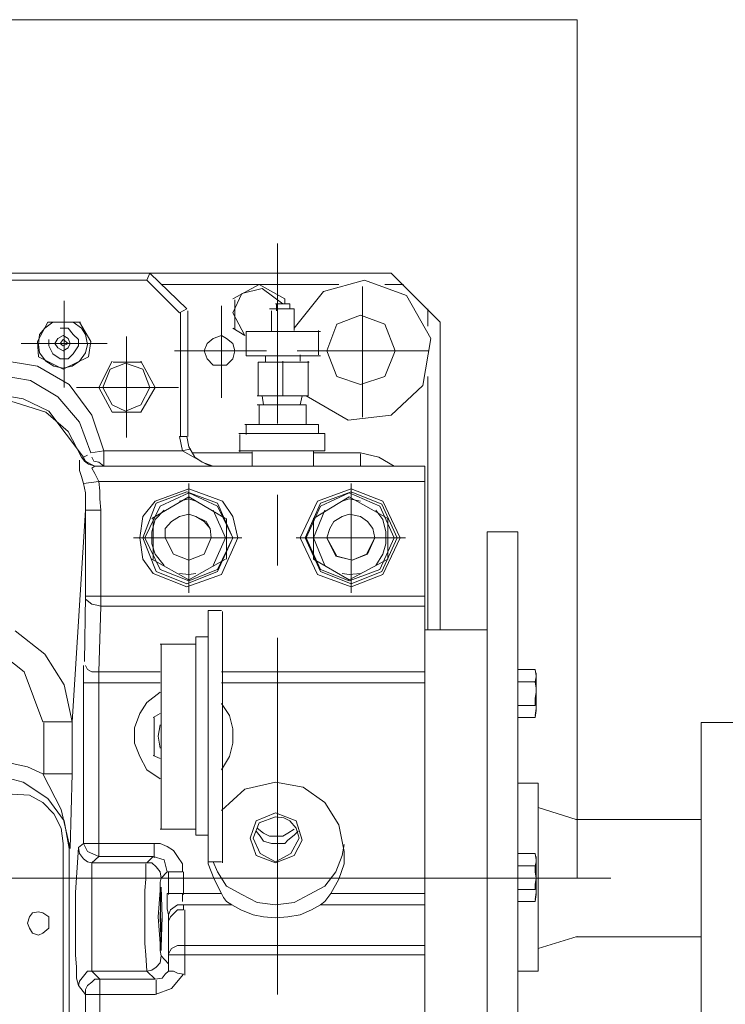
# Model space of a CAD drawing. Header units: inches. Extents: x 0 to 1545919, y 0 to 23143738.
# Tile 105 of 197: x 103390 to 103761, y 174870 to 175387. Entities that reach past the tile are written whole.
import ezdxf

# ---------------------------------------------------------------- set-up
doc = ezdxf.new("R2010")
doc.units = ezdxf.units.IN
doc.header["$LTSCALE"] = 1800
doc.header["$MEASUREMENT"] = 0
doc.linetypes.add('HIDDEN', pattern=[0.375, 0.25, -0.125])
doc.layers.get('0').update_dxf_attribs({"color": 253, "lineweight": 5})
doc.layers.add('EQUIP', color=8, linetype='HIDDEN', lineweight=9)

# ---------------------------------------------------------------- blocks, each defined once
blk = doc.blocks.new('TDBFP (1x50%)')
for p, q in [((-6249.18, 238.15), (-6249.18, 332.51)), ((-6316.19, 316.96), (-6771.35, 316.96)), ((-6391.24, 316.96), (-6189.67, 316.96)), ((-6316.19, 316.96), (-6317.8, 313.21)), ((-6296.89, 298.19), (-6316.19, 316.96)), ((-6189.67, 316.96), (-6163.93, 291.22)), ((-6317.8, 313.21), (-6769.2, 313.21)), ((-6300.64, 296.05), (-6317.8, 313.21)), ((-6217.01, 311.06), (-6310.29, 311.06)), ((-6272.76, 303.56), (-6258.83, 311.06)), ((-6258.83, 311.06), (-6245.42, 303.56)), ((-6203.61, 313.21), (-6225.05, 307.31)), ((-6204.68, 309.99), (-6204.68, 241.37)), ((-6181.63, 305.16), (-6203.61, 313.21)), ((-6183.23, 311.06), (-6192.88, 311.06)), ((-6267.94, 306.24), (-6272.76, 296.05)), ((-6267.94, 306.24), (-6272.76, 296.05)), ((-6257.22, 308.92), (-6267.94, 306.24)), ((-6257.22, 308.92), (-6267.94, 306.24)), ((-6246.49, 300.87), (-6257.22, 308.92)), ((-6246.49, 300.87), (-6257.22, 308.92)), ((-6225.05, 307.31), (-6240.6, 288.01)), ((-6168.76, 282.65), (-6181.63, 305.16)), ((-6361.22, 302.48), (-6361.22, 256.91)), ((-6278.66, 299.8), (-6278.66, 251.55)), ((-6271.69, 287.47), (-6271.69, 303.02)), ((-6250.25, 300.87), (-6242.74, 300.87)), ((-6249.71, 300.87), (-6249.71, 297.12)), ((-6245.42, 303.56), (-6245.42, 300.87)), ((-6242.74, 300.87), (-6242.74, 298.19)), ((-6296.89, 298.19), (-6300.64, 296.05)), ((-6300.11, 231.18), (-6300.11, 296.05)), ((-6296.35, 231.18), (-6296.35, 297.12)), ((-6272.76, 296.05), (-6266.33, 284.26)), ((-6272.76, 296.05), (-6266.33, 284.26)), ((-6253.46, 298.19), (-6240.6, 298.19)), ((-6252.39, 297.12), (-6252.39, 286.4)), ((-6240.6, 298.19), (-6240.6, 286.94)), ((-6205.75, 294.98), (-6218.08, 290.15)), ((-6192.88, 290.15), (-6205.75, 294.98)), ((-6170.37, 289.08), (-6170.37, 298.19)), ((-6369.8, 291.22), (-6375.16, 281.04)), ((-6367.12, 291.22), (-6371.41, 288.01)), ((-6369.8, 291.22), (-6352.64, 291.22)), ((-6352.11, 288.01), (-6356.4, 291.22)), ((-6347.28, 281.04), (-6353.18, 291.22)), ((-6218.08, 290.15), (-6223.44, 276.21)), ((-6187.52, 276.21), (-6192.88, 290.15)), ((-6163.93, 291.22), (-6163.93, 129.86)), ((-6374.09, 284.79), (-6374.63, 279.43)), ((-6371.41, 288.01), (-6374.09, 284.79)), ((-6361.76, 284.26), (-6364.44, 282.65)), ((-6359.08, 288.01), (-6363.37, 288.01)), ((-6359.08, 282.65), (-6361.76, 284.26)), ((-6356.4, 284.79), (-6359.08, 288.01)), ((-6353.72, 282.11), (-6356.4, 284.79)), ((-6349.96, 284.79), (-6352.11, 288.01)), ((-6348.89, 279.43), (-6349.96, 284.79)), ((-6278.66, 284.26), (-6282.95, 282.65)), ((-6275.98, 282.65), (-6278.66, 284.26)), ((-6266.33, 284.26), (-6272.76, 288.01)), ((-6265.79, 286.4), (-6265.79, 273.53)), ((-6265.79, 286.4), (-6226.66, 286.4)), ((-6227.73, 286.94), (-6227.73, 274.07)), ((-6361.22, 279.97), (-6383.74, 279.97)), ((-6375.16, 281.04), (-6374.63, 273)), ((-6374.63, 279.43), (-6374.09, 275.14)), ((-6369.26, 282.11), (-6369.26, 278.89)), ((-6364.44, 282.65), (-6366.05, 279.97)), ((-6366.05, 279.97), (-6364.44, 277.82)), ((-6361.76, 282.11), (-6363.37, 279.97)), ((-6363.37, 279.97), (-6361.76, 278.89)), ((-6359.08, 279.97), (-6361.76, 282.11)), ((-6361.76, 278.89), (-6359.08, 279.97)), ((-6361.22, 279.97), (-6338.71, 279.97)), ((-6358.01, 279.97), (-6359.08, 282.65)), ((-6359.08, 279.97), (-6359.08, 279.97)), ((-6359.08, 277.82), (-6358.01, 279.97)), ((-6358.01, 279.97), (-6358.01, 279.97)), ((-6353.72, 278.89), (-6353.72, 282.11)), ((-6349.96, 275.14), (-6348.89, 279.43)), ((-6348.36, 273), (-6347.28, 281.04)), ((-6328.52, 283.72), (-6328.52, 230.64)), ((-6286.17, 279.97), (-6287.78, 276.21)), ((-6282.95, 282.65), (-6286.17, 279.97)), ((-6272.76, 279.97), (-6275.98, 282.65)), ((-6271.69, 276.21), (-6272.76, 279.97)), ((-6173.05, 257.99), (-6168.76, 282.65)), ((-6374.09, 275.14), (-6370.87, 270.85)), ((-6369.26, 278.89), (-6367.12, 274.61)), ((-6367.12, 274.61), (-6363.37, 271.92)), ((-6364.44, 277.82), (-6361.76, 276.21)), ((-6361.76, 276.21), (-6359.08, 277.82)), ((-6359.08, 271.92), (-6356.4, 274.61)), ((-6356.4, 274.61), (-6353.72, 278.89)), ((-6353.18, 270.85), (-6349.96, 275.14)), ((-6278.66, 276.21), (-6303.32, 276.21)), ((-6287.78, 276.21), (-6286.17, 271.92)), ((-6278.66, 276.21), (-6255.07, 276.21)), ((-6272.76, 271.92), (-6271.69, 276.21)), ((-6271.69, 276.21), (-6271.69, 276.21)), ((-6204.68, 276.21), (-6238.99, 276.21)), ((-6237.38, 274.07), (-6237.38, 270.85)), ((-6223.44, 276.21), (-6218.08, 262.81)), ((-6204.68, 276.21), (-6169.83, 276.21)), ((-6192.88, 262.81), (-6187.52, 276.21)), ((-6187.52, 276.21), (-6187.52, 276.21)), ((-6375.16, 268.17), (-6395.53, 271.39)), ((-6374.63, 273), (-6361.76, 266.56)), ((-6370.87, 270.85), (-6366.58, 268.17)), ((-6363.37, 271.92), (-6359.08, 271.92)), ((-6361.76, 266.56), (-6348.36, 273)), ((-6356.93, 268.17), (-6353.18, 270.85)), ((-6336.03, 270.85), (-6342.99, 256.91)), ((-6329.06, 269.78), (-6337.1, 266.56)), ((-6320.48, 270.32), (-6335.49, 270.32)), ((-6319.94, 266.56), (-6329.06, 269.78)), ((-6313.51, 256.91), (-6321.01, 270.85)), ((-6286.17, 271.92), (-6282.95, 268.71)), ((-6282.95, 268.71), (-6278.66, 268.71)), ((-6278.66, 268.71), (-6275.98, 268.71)), ((-6275.98, 268.71), (-6272.76, 271.92)), ((-6265.79, 273.53), (-6226.66, 273.53)), ((-6259.36, 252.62), (-6259.36, 270.32)), ((-6259.36, 270.32), (-6232.56, 270.32)), ((-6255.61, 273.53), (-6255.61, 270.32)), ((-6246.49, 252.62), (-6246.49, 270.85)), ((-6233.09, 252.62), (-6233.09, 270.85)), ((-6358.54, 258.52), (-6375.16, 268.17)), ((-6366.58, 268.17), (-6361.76, 267.1)), ((-6361.76, 267.1), (-6356.93, 268.17)), ((-6337.1, 266.56), (-6340.85, 256.91)), ((-6316.19, 256.91), (-6319.94, 266.56)), ((-6378.91, 260.67), (-6395.53, 263.35)), ((-6364.44, 252.09), (-6378.91, 260.67)), ((-6346.75, 242.44), (-6358.54, 258.52)), ((-6218.08, 262.81), (-6205.75, 258.52)), ((-6205.75, 258.52), (-6192.88, 262.81)), ((-6170.37, 129.86), (-6170.37, 262.81)), ((-6382.67, 251.02), (-6398.21, 253.7)), ((-6328.52, 256.91), (-6354.79, 256.91)), ((-6342.99, 256.91), (-6336.03, 244.05)), ((-6340.85, 256.91), (-6336.03, 247.8)), ((-6328.52, 256.91), (-6301.18, 256.91)), ((-6321.01, 247.8), (-6316.19, 256.91)), ((-6321.01, 244.05), (-6313.51, 256.91)), ((-6316.19, 256.91), (-6316.19, 256.91)), ((-6189.67, 242.44), (-6173.05, 257.99)), ((-6370.87, 244.05), (-6398.21, 252.62)), ((-6369.26, 244.58), (-6382.67, 251.02)), ((-6353.18, 238.69), (-6364.44, 252.09)), ((-6259.9, 252.62), (-6233.09, 252.62)), ((-6256.68, 247.8), (-6257.22, 252.62)), ((-6257.22, 252.62), (-6236.31, 252.62)), ((-6237.38, 247.8), (-6236.31, 252.62)), ((-6234.16, 252.62), (-6212.18, 239.76)), ((-6359.08, 233.86), (-6370.87, 244.05)), ((-6351.04, 220.46), (-6369.26, 244.58)), ((-6336.03, 247.8), (-6329.06, 244.58)), ((-6336.03, 244.05), (-6321.01, 244.05)), ((-6329.06, 244.58), (-6321.01, 247.8)), ((-6259.9, 247.8), (-6234.16, 247.8)), ((-6258.83, 247.8), (-6258.83, 237.61)), ((-6234.16, 247.8), (-6234.16, 237.61)), ((-6347.28, 222.6), (-6353.18, 238.69)), ((-6340.31, 223.67), (-6346.75, 242.44)), ((-6266.33, 237.61), (-6227.73, 237.61)), ((-6265.79, 237.61), (-6265.79, 232.25)), ((-6227.73, 237.61), (-6227.73, 232.79)), ((-6212.18, 239.76), (-6189.67, 242.44)), ((-6352.11, 220.46), (-6359.08, 233.86)), ((-6269.55, 232.79), (-6224.51, 232.79)), ((-6224.51, 232.79), (-6224.51, 223.67)), ((-6300.64, 231.18), (-6299.03, 223.67)), ((-6300.64, 231.18), (-6296.89, 231.18)), ((-6296.89, 231.18), (-6295.82, 225.82)), ((-6269.01, 232.25), (-6269.01, 223.14)), ((-6340.31, 223.67), (-6347.28, 222.6)), ((-6340.31, 223.67), (-6340.31, 215.63)), ((-6299.03, 223.67), (-6340.31, 223.67)), ((-6299.03, 223.67), (-6294.74, 224.75)), ((-6286.7, 216.71), (-6299.03, 223.67)), ((-6295.82, 225.82), (-6292.6, 220.46)), ((-6262.58, 222.6), (-6293.67, 222.6)), ((-6269.55, 223.67), (-6224.51, 223.67)), ((-6262.58, 223.14), (-6262.58, 215.63)), ((-6230.41, 223.67), (-6230.41, 215.63)), ((-6205.75, 222.6), (-6230.41, 222.6)), ((-6196.1, 220.46), (-6205.75, 222.6)), ((-6353.18, 216.71), (-6353.18, 218.85)), ((-6349.96, 218.31), (-6352.11, 220.46)), ((-6350.5, 218.31), (-6352.11, 220.46)), ((-6351.04, 220.46), (-6348.89, 221.53)), ((-6349.96, 218.31), (-6351.04, 220.46)), ((-6348.36, 216.71), (-6350.5, 218.31)), ((-6347.28, 216.71), (-6349.96, 218.31)), ((-6347.28, 216.71), (-6349.96, 218.31)), ((-6345.68, 218.31), (-6346.75, 220.46)), ((-6342.99, 217.78), (-6345.68, 218.31)), ((-6340.31, 215.63), (-6342.99, 217.78)), ((-6292.6, 220.46), (-6288.85, 217.78)), ((-6288.85, 217.78), (-6282.95, 215.63)), ((-6205.75, 222.07), (-6205.75, 215.63)), ((-6188.06, 215.63), (-6196.1, 220.46)), ((-6353.18, 213.49), (-6353.18, 216.71)), ((-6352.11, 210.27), (-6353.18, 213.49)), ((-6345.14, 215.63), (-6348.36, 216.71)), ((-6345.14, 215.63), (-6347.28, 216.71)), ((-6345.14, 215.63), (-6347.28, 216.71)), ((-6346.75, 214.56), (-6345.14, 215.63)), ((-6345.14, 211.88), (-6346.75, 214.56)), ((-6171.98, 215.63), (-6345.14, 215.63)), ((-6342.99, 207.59), (-6345.14, 211.88)), ((-6284.02, 215.63), (-6286.7, 216.71)), ((-6171.98, 215.63), (-6171.98, -145.71)), ((-6351.04, 206.52), (-6352.11, 210.27)), ((-6342.99, 207.59), (-6351.04, 206.52)), ((-6342.46, 202.77), (-6342.99, 207.59)), ((-6171.98, 207.59), (-6342.99, 207.59)), ((-6349.96, 201.69), (-6351.04, 206.52)), ((-6349.96, 197.41), (-6349.96, 201.69)), ((-6342.46, 198.48), (-6342.46, 202.77)), ((-6295.82, 203.84), (-6313.51, 197.41)), ((-6296.89, 202.23), (-6312.97, 196.33)), ((-6295.82, 201.69), (-6310.83, 194.72)), ((-6280.81, 196.33), (-6296.89, 202.23)), ((-6295.82, 206.52), (-6295.82, 149.16)), ((-6278.13, 197.41), (-6295.82, 203.84)), ((-6280.81, 194.72), (-6295.82, 201.69)), ((-6210.58, 203.84), (-6228.27, 197.41)), ((-6210.58, 202.23), (-6226.66, 196.33)), ((-6211.65, 201.69), (-6226.66, 194.72)), ((-6195.56, 194.72), (-6211.65, 201.69)), ((-6210.58, 206.52), (-6210.58, 149.16)), ((-6193.96, 197.41), (-6210.58, 203.84)), ((-6194.49, 195.8), (-6210.58, 202.23)), ((-6349.96, 192.58), (-6349.96, 197.41)), ((-6341.92, 192.58), (-6342.46, 198.48)), ((-6313.51, 197.41), (-6319.94, 189.36)), ((-6312.97, 196.33), (-6319.94, 178.11)), ((-6315.12, 188.29), (-6295.82, 199.55)), ((-6295.82, 198.48), (-6300.64, 197.41)), ((-6295.82, 199.55), (-6276.52, 188.29)), ((-6292.06, 197.41), (-6295.82, 198.48)), ((-6272.76, 178.11), (-6280.81, 196.33)), ((-6272.76, 189.36), (-6278.13, 197.41)), ((-6249.18, 163.63), (-6249.18, 200.62)), ((-6228.27, 197.41), (-6237.38, 178.11)), ((-6226.66, 196.33), (-6234.7, 178.11)), ((-6230.41, 188.29), (-6211.65, 199.55)), ((-6211.65, 198.48), (-6215.4, 197.41)), ((-6211.65, 199.55), (-6191.28, 188.29)), ((-6205.75, 197.41), (-6211.65, 198.48)), ((-6184.84, 178.11), (-6193.96, 197.41)), ((-6349.96, 192.58), (-6356.93, 81.61)), ((-6349.96, 147.55), (-6349.96, 192.58)), ((-6341.92, 192.58), (-6349.96, 192.58)), ((-6341.92, 142.19), (-6341.92, 192.58)), ((-6310.83, 194.72), (-6318.87, 178.11)), ((-6308.68, 192.58), (-6313.51, 187.76)), ((-6276.52, 178.11), (-6282.95, 192.58)), ((-6272.76, 178.11), (-6280.81, 194.72)), ((-6226.66, 194.72), (-6234.16, 178.11)), ((-6224.51, 192.58), (-6230.41, 178.11)), ((-6193.96, 187.76), (-6197.71, 192.58)), ((-6188.06, 178.11), (-6195.56, 194.72)), ((-6186.45, 178.11), (-6194.49, 195.8)), ((-6319.94, 189.36), (-6321.55, 178.11)), ((-6313.51, 187.76), (-6315.12, 181.32)), ((-6314.58, 188.29), (-6314.58, 166.85)), ((-6304.93, 186.68), (-6308.15, 182.93)), ((-6304.93, 186.68), (-6308.15, 182.93)), ((-6300.64, 189.36), (-6304.93, 186.68)), ((-6300.64, 189.36), (-6304.93, 186.68)), ((-6295.82, 190.44), (-6300.64, 189.36)), ((-6295.82, 190.44), (-6300.64, 189.36)), ((-6292.06, 189.36), (-6295.82, 190.44)), ((-6292.06, 189.36), (-6295.82, 190.44)), ((-6286.7, 186.68), (-6292.06, 189.36)), ((-6287.78, 186.68), (-6292.06, 189.36)), ((-6284.56, 182.93), (-6287.78, 186.68)), ((-6284.56, 182.93), (-6286.7, 186.68)), ((-6275.98, 166.85), (-6275.98, 188.29)), ((-6270.08, 178.11), (-6272.76, 189.36)), ((-6230.41, 188.29), (-6230.41, 166.85)), ((-6219.69, 186.68), (-6221.83, 182.93)), ((-6219.69, 186.68), (-6221.83, 182.93)), ((-6215.4, 189.36), (-6219.69, 186.68)), ((-6215.4, 189.36), (-6219.69, 186.68)), ((-6211.65, 190.44), (-6215.4, 189.36)), ((-6211.65, 190.44), (-6215.4, 189.36)), ((-6205.75, 189.36), (-6211.65, 190.44)), ((-6205.75, 189.36), (-6211.65, 190.44)), ((-6202, 186.68), (-6205.75, 189.36)), ((-6202, 186.68), (-6205.75, 189.36)), ((-6199.32, 182.93), (-6202, 186.68)), ((-6199.32, 182.93), (-6202, 186.68)), ((-6192.35, 181.32), (-6193.96, 187.76)), ((-6191.28, 166.85), (-6191.28, 188.29)), ((-6315.12, 181.32), (-6315.12, 174.89)), ((-6308.15, 182.93), (-6308.15, 178.11)), ((-6308.15, 182.93), (-6308.15, 178.11)), ((-6284.02, 178.11), (-6284.56, 182.93)), ((-6284.02, 178.11), (-6284.56, 182.93)), ((-6221.83, 182.93), (-6223.44, 178.11)), ((-6221.83, 182.93), (-6223.44, 178.11)), ((-6198.24, 178.11), (-6199.32, 182.93)), ((-6198.24, 178.11), (-6199.32, 182.93)), ((-6192.35, 174.89), (-6192.35, 181.32)), ((-6139.27, 181.32), (-6139.27, -181.63)), ((-6123.19, 181.32), (-6139.27, 181.32)), ((-6123.19, 181.32), (-6123.19, -181.63)), ((-6295.82, 178.11), (-6324.77, 178.11)), ((-6321.55, 178.11), (-6319.94, 166.85)), ((-6319.94, 178.11), (-6312.97, 160.41)), ((-6318.87, 178.11), (-6310.83, 161.49)), ((-6308.15, 178.11), (-6303.86, 169.53)), ((-6308.15, 178.11), (-6303.86, 169.53)), ((-6295.82, 178.11), (-6267.94, 178.11)), ((-6287.78, 169.53), (-6284.02, 178.11)), ((-6287.78, 169.53), (-6284.02, 178.11)), ((-6284.02, 178.11), (-6284.02, 178.11)), ((-6282.95, 163.63), (-6276.52, 178.11)), ((-6280.81, 160.41), (-6272.76, 178.11)), ((-6280.81, 161.49), (-6272.76, 178.11)), ((-6278.66, 158.81), (-6270.08, 178.11)), ((-6272.76, 178.11), (-6272.76, 178.11)), ((-6272.76, 178.11), (-6272.76, 178.11)), ((-6270.08, 178.11), (-6270.08, 178.11)), ((-6211.65, 178.11), (-6239.53, 178.11)), ((-6237.38, 178.11), (-6228.27, 158.81)), ((-6234.7, 178.11), (-6226.66, 160.41)), ((-6234.16, 178.11), (-6226.66, 161.49)), ((-6230.41, 178.11), (-6224.51, 163.63)), ((-6223.44, 178.11), (-6218.62, 168.46)), ((-6223.44, 178.11), (-6218.08, 168.46)), ((-6211.65, 178.11), (-6182.16, 178.11)), ((-6202.53, 169.53), (-6198.24, 178.11)), ((-6202, 169.53), (-6198.24, 178.11)), ((-6198.24, 178.11), (-6198.24, 178.11)), ((-6195.56, 161.49), (-6188.06, 178.11)), ((-6194.49, 160.41), (-6186.45, 178.11)), ((-6193.96, 158.81), (-6184.84, 178.11)), ((-6188.06, 178.11), (-6188.06, 178.11)), ((-6186.45, 178.11), (-6186.45, 178.11)), ((-6184.84, 178.11), (-6184.84, 178.11)), ((-6315.12, 174.89), (-6313.51, 169.53)), ((-6193.96, 169.53), (-6192.35, 174.89)), ((-6319.94, 166.85), (-6314.58, 159.34)), ((-6315.12, 166.85), (-6295.82, 156.12)), ((-6313.51, 169.53), (-6308.68, 163.63)), ((-6303.86, 169.53), (-6295.82, 166.31)), ((-6303.86, 169.53), (-6295.82, 166.31)), ((-6295.82, 166.31), (-6287.78, 169.53)), ((-6295.82, 166.31), (-6287.78, 169.53)), ((-6295.82, 156.12), (-6276.52, 166.85)), ((-6230.41, 166.85), (-6211.65, 156.12)), ((-6218.62, 168.46), (-6210.04, 166.31)), ((-6218.08, 168.46), (-6210.04, 166.31)), ((-6211.65, 156.12), (-6191.28, 166.85)), ((-6210.04, 166.31), (-6202.53, 169.53)), ((-6210.04, 166.31), (-6202, 169.53)), ((-6197.71, 163.63), (-6193.96, 169.53)), ((-6312.97, 160.41), (-6296.89, 153.98)), ((-6310.83, 161.49), (-6295.82, 155.59)), ((-6296.89, 153.98), (-6280.81, 160.41)), ((-6295.82, 155.59), (-6280.81, 161.49)), ((-6226.66, 161.49), (-6211.65, 155.59)), ((-6226.66, 160.41), (-6210.58, 153.98)), ((-6211.65, 155.59), (-6195.56, 161.49)), ((-6210.58, 153.98), (-6194.49, 160.41)), ((-6314.58, 159.34), (-6296.89, 152.37)), ((-6300.64, 159.34), (-6295.82, 158.81)), ((-6296.89, 152.37), (-6278.66, 158.81)), ((-6295.82, 158.81), (-6292.06, 159.34)), ((-6228.27, 158.81), (-6210.58, 152.37)), ((-6215.4, 159.34), (-6211.65, 158.81)), ((-6211.65, 158.81), (-6205.75, 159.34)), ((-6210.58, 152.37), (-6193.96, 158.81)), ((-6350.5, 113.24), (-6349.96, 147.55)), ((-6349.96, 147.55), (-6171.98, 147.55)), ((-6346.75, 143.26), (-6349.96, 145.94)), ((-6344.07, 142.72), (-6346.75, 143.26)), ((-6341.92, 142.19), (-6344.07, 142.72)), ((-6342.99, 107.87), (-6341.92, 142.19)), ((-6341.92, 142.19), (-6171.98, 142.19)), ((-6285.63, 8.16), (-6285.63, 140.04)), ((-6278.66, 140.04), (-6285.63, 140.04)), ((-6278.13, 7.62), (-6278.13, 139.51)), ((-6371.41, 116.99), (-6386.96, 129.32)), ((-6139.27, 129.86), (-6171.98, 129.86)), ((-6292.06, 22.1), (-6292.06, 126.1)), ((-6285.63, 126.1), (-6292.06, 126.1)), ((-6249.18, -61.54), (-6249.18, 125.57)), ((-6292.06, 122.35), (-6310.83, 122.35)), ((-6310.29, 25.31), (-6310.29, 122.35)), ((-6382.13, 107.87), (-6392.32, 115.92)), ((-6361.22, 100.91), (-6371.41, 116.99)), ((-6351.04, 101.98), (-6351.04, 111.09)), ((-6348.89, 108.95), (-6349.96, 111.09)), ((-6346.75, 107.87), (-6348.89, 108.95)), ((-6114.08, 108.95), (-6123.19, 108.95)), ((-6113.54, 105.73), (-6114.08, 108.95)), ((-6372.48, 81.61), (-6382.13, 107.87)), ((-6342.99, 107.87), (-6346.75, 107.87)), ((-6342.99, 105.19), (-6342.99, 107.87)), ((-6310.83, 107.87), (-6342.99, 107.87)), ((-6342.99, 101.98), (-6342.99, 105.19)), ((-6171.98, 107.87), (-6278.66, 107.87)), ((-6114.08, 102.51), (-6113.54, 105.19)), ((-6113.54, 105.19), (-6113.54, 107.34)), ((-6113.54, 87.5), (-6113.54, 105.73)), ((-6356.93, 81.61), (-6361.22, 100.91)), ((-6351.04, 17.81), (-6351.04, 101.98)), ((-6310.83, 101.98), (-6351.04, 101.98)), ((-6342.99, 10.84), (-6342.99, 101.98)), ((-6171.98, 101.98), (-6278.66, 101.98)), ((-6114.08, 102.51), (-6123.19, 102.51)), ((-6113.54, 99.3), (-6114.08, 102.51)), ((-6113.54, 97.15), (-6113.54, 99.3)), ((-6310.83, 97.15), (-6317.8, 91.79)), ((-6114.08, 93.94), (-6113.54, 97.15)), ((-6114.08, 90.18), (-6114.08, 93.94)), ((-6317.8, 91.79), (-6321.55, 85.89)), ((-6274.37, 84.82), (-6278.66, 91.26)), ((-6114.08, 90.18), (-6123.19, 90.18)), ((-6114.08, 84.82), (-6113.54, 88.57)), ((-6321.55, 85.89), (-6324.23, 78.39)), ((-6314.58, 83.75), (-6310.83, 85.89)), ((-6314.04, 63.91), (-6314.04, 83.75)), ((-6272.76, 77.85), (-6274.37, 84.82)), ((-6114.08, 83.75), (-6123.19, 83.75)), ((-6114.08, 83.75), (-6113.54, 87.5)), ((-6372.48, 81.61), (-6356.93, 81.61)), ((-6371.94, 54.26), (-6371.94, 81.07)), ((-6356.93, 54.26), (-6356.93, 81.61)), ((-6324.23, 78.39), (-6324.23, 70.35)), ((-6310.83, 80), (-6311.9, 74.1)), ((-6272.76, 70.35), (-6272.76, 77.85)), ((-6311.9, 74.1), (-6310.83, 67.67)), ((-6324.23, 70.35), (-6321.55, 63.38)), ((-6274.37, 63.38), (-6272.76, 70.35)), ((-6321.55, 63.38), (-6317.8, 56.41)), ((-6310.83, 62.31), (-6314.58, 63.91)), ((-6278.66, 56.41), (-6274.37, 63.38)), ((-6388.56, 59.62), (-6380.52, 58.02)), ((-6380.52, 58.02), (-6372.48, 54.26)), ((-6382.67, 49.97), (-6397.14, 53.73)), ((-6362.83, 35.5), (-6372.48, 54.26)), ((-6372.48, 54.26), (-6356.93, 54.26)), ((-6358.01, 15.13), (-6356.93, 54.26)), ((-6317.8, 56.41), (-6310.83, 51.58)), ((-6369.8, 41.4), (-6382.67, 49.97)), ((-6266.33, 46.22), (-6250.25, 49.97)), ((-6250.25, 49.97), (-6235.77, 47.29)), ((-6235.77, 47.29), (-6224.51, 39.25)), ((-6123.19, 49.44), (-6112.47, 49.44)), ((-6112.47, 49.44), (-6112.47, -49.21)), ((-6379.45, 43.01), (-6388.56, 43.54)), ((-6372.48, 39.25), (-6379.45, 43.01)), ((-6361.22, 29.6), (-6369.8, 41.4)), ((-6278.66, 34.96), (-6266.33, 46.22)), ((-6366.58, 33.36), (-6372.48, 39.25)), ((-6224.51, 39.25), (-6217.01, 27.46)), ((-6112.47, 36.57), (-6092.09, 30.14)), ((-6362.83, 25.85), (-6366.58, 33.36)), ((-6358.01, 15.13), (-6362.83, 35.5)), ((-6260.43, 29.6), (-6250.25, 33.89)), ((-6258.83, 28.53), (-6250.25, 31.75)), ((-6250.25, 33.89), (-6239.53, 29.6)), ((-6250.25, 33.89), (-6250.25, 33.89)), ((-6245.96, 31.21), (-6250.25, 31.75)), ((-6242.74, 29.6), (-6245.96, 31.21)), ((-6361.76, 17.81), (-6362.83, 25.85)), ((-6358.54, 15.13), (-6361.22, 29.6)), ((-6263.65, 20.49), (-6260.43, 29.6)), ((-6262.04, 20.49), (-6258.83, 28.53)), ((-6259.9, 25.85), (-6256.68, 23.17)), ((-6239.53, 25.85), (-6242.74, 29.6)), ((-6239.53, 29.6), (-6236.31, 19.42)), ((-6237.92, 20.49), (-6239.53, 25.85)), ((-6217.01, 27.46), (-6214.33, 13.52)), ((-6292.06, 25.31), (-6310.83, 25.31)), ((-6285.63, 22.1), (-6292.06, 22.1)), ((-6258.29, 21.56), (-6260.43, 24.24)), ((-6256.68, 18.88), (-6258.29, 21.56)), ((-6256.68, 23.17), (-6253.46, 21.56)), ((-6253.46, 21.56), (-6250.25, 21.56)), ((-6250.25, 21.56), (-6246.49, 21.56)), ((-6246.49, 21.56), (-6243.81, 23.17)), ((-6243.81, 23.17), (-6240.6, 25.31)), ((-6240.6, 22.1), (-6243.81, 19.42)), ((-6238.45, 24.24), (-6240.6, 22.1)), ((-6361.76, 17.81), (-6361.76, -374.62)), ((-6355.33, -7.93), (-6353.72, 15.66)), ((-6353.72, 15.66), (-6351.04, 17.81)), ((-6353.18, 12.45), (-6353.72, 15.66)), ((-6351.04, 17.81), (-6314.58, 17.81)), ((-6348.89, 13.52), (-6351.04, 17.81)), ((-6314.58, 17.81), (-6310.83, 17.81)), ((-6314.04, 10.3), (-6314.04, 17.81)), ((-6310.83, 17.81), (-6307.08, 16.2)), ((-6307.08, 16.2), (-6303.86, 14.06)), ((-6285.63, 13.52), (-6285.63, 18.88)), ((-6260.43, 11.37), (-6263.65, 20.49)), ((-6258.29, 12.45), (-6262.04, 20.49)), ((-6252.39, 17.81), (-6256.68, 18.88)), ((-6250.25, 17.81), (-6252.39, 17.81)), ((-6247.57, 17.81), (-6250.25, 17.81)), ((-6245.42, 17.81), (-6247.57, 17.81)), ((-6243.81, 19.42), (-6245.42, 17.81)), ((-6242.21, 12.45), (-6237.92, 20.49)), ((-6236.31, 19.42), (-6240.6, 11.37)), ((-6215.4, 11.37), (-6214.33, 17.27)), ((-6358.54, 15.13), (-6358.54, -370.34)), ((-6351.04, 9.77), (-6353.18, 12.45)), ((-6342.99, 10.84), (-6348.89, 13.52)), ((-6346.75, 7.62), (-6342.99, 10.84)), ((-6342.99, 10.84), (-6314.58, 10.84)), ((-6317.8, 7.62), (-6314.58, 10.84)), ((-6314.58, 10.84), (-6308.68, 9.23)), ((-6303.86, 14.06), (-6301.71, 10.84)), ((-6301.71, 10.84), (-6299.03, 7.09)), ((-6285.63, 7.09), (-6285.63, 13.52)), ((-6250.25, 7.62), (-6260.43, 11.37)), ((-6250.25, 8.16), (-6258.29, 12.45)), ((-6250.25, 8.16), (-6242.21, 12.45)), ((-6240.6, 11.37), (-6250.25, 7.62)), ((-6218.62, 2.8), (-6215.4, 11.37)), ((-6214.33, 13.52), (-6214.33, 7.09)), ((-6114.08, 12.45), (-6123.19, 12.45)), ((-6113.54, 9.23), (-6114.08, 12.45)), ((-6113.54, 8.16), (-6113.54, 10.84)), ((-6348.89, 8.16), (-6351.04, 9.77)), ((-6346.75, 7.62), (-6348.89, 8.16)), ((-6317.8, 7.62), (-6346.75, 7.62)), ((-6346.75, -49.21), (-6346.75, 7.62)), ((-6318.33, -0.96), (-6318.33, 7.09)), ((-6317.8, 7.62), (-6315.12, 7.62)), ((-6315.12, 7.62), (-6312.97, 5.48)), ((-6312.97, 5.48), (-6310.83, 2.8)), ((-6308.68, 9.23), (-6307.08, 2.8)), ((-6299.03, 7.09), (-6299.03, 2.8)), ((-6278.66, 8.16), (-6285.63, 8.16)), ((-6282.41, -0.96), (-6285.63, 7.09)), ((-6280.81, 2.8), (-6282.95, 8.16)), ((-6214.33, 7.09), (-6217.01, -0.96)), ((-6114.08, 6.01), (-6123.19, 6.01)), ((-6114.08, 6.01), (-6113.54, 8.16)), ((-6114.08, 2.8), (-6114.08, 6.01)), ((-6113.54, -9), (-6113.54, 9.23)), ((-6310.83, 2.8), (-6310.29, -0.42)), ((-6310.29, -0.42), (-6307.08, 2.8)), ((-6307.08, 2.8), (-6299.03, 2.8)), ((-6306.54, 2.8), (-6306.54, -9)), ((-6298.5, 2.8), (-6298.5, -9)), ((-6275.98, -4.71), (-6280.81, 2.8)), ((-6224.51, -4.71), (-6218.62, 2.8)), ((-6113.54, -0.42), (-6114.08, 2.8)), ((-6266.14, -0.42), (-6943, -0.42)), ((-6318.87, -6.85), (-6318.33, -0.96)), ((-6310.83, -2.56), (-6310.29, -0.42)), ((-6310.83, -6.85), (-6310.83, -2.56)), ((-6310.29, -38.48), (-6310.83, -4.71)), ((-6074.4, -0.42), (-6303.32, -0.42)), ((-6278.66, -8.46), (-6282.41, -0.96)), ((-6267.94, -9), (-6275.98, -4.71)), ((-6232.56, -9), (-6224.51, -4.71)), ((-6217.01, -0.96), (-6221.3, -8.46)), ((-6114.08, -3.64), (-6113.54, -0.42)), ((-6114.08, -6.32), (-6114.08, -3.64)), ((-6355.33, -33.12), (-6355.33, -7.93)), ((-6318.87, -34.73), (-6318.87, -6.85)), ((-6311.9, -20.79), (-6310.83, -6.85)), ((-6310.29, -5.24), (-6310.83, -20.79)), ((-6309.76, -20.79), (-6310.29, -5.24)), ((-6307.08, -8.46), (-6307.08, -16.5)), ((-6307.08, -8.46), (-6299.03, -8.46)), ((-6299.03, -8.46), (-6299.03, -12.75)), ((-6278.66, -8.46), (-6299.03, -8.46)), ((-6277.59, -10.61), (-6278.66, -8.46)), ((-6259.9, -13.29), (-6267.94, -9)), ((-6240.6, -13.29), (-6232.56, -9)), ((-6221.3, -8.46), (-6224.51, -12.75)), ((-6171.98, -8.46), (-6221.3, -8.46)), ((-6114.08, -6.32), (-6123.19, -6.32)), ((-6114.08, -11.68), (-6113.54, -7.93)), ((-6114.08, -12.75), (-6113.54, -9)), ((-6305.47, -17.04), (-6301.71, -14.36)), ((-6301.71, -14.36), (-6298.5, -14.36)), ((-6298.5, -14.36), (-6298.5, -17.04)), ((-6273.3, -14.36), (-6298.5, -14.36)), ((-6275.98, -12.75), (-6277.59, -10.61)), ((-6273.3, -14.36), (-6275.98, -12.75)), ((-6268.48, -17.04), (-6273.3, -14.36)), ((-6250.25, -14.36), (-6259.9, -13.29)), ((-6250.25, -14.36), (-6240.6, -13.29)), ((-6226.66, -14.36), (-6231.48, -17.04)), ((-6224.51, -12.75), (-6226.66, -14.36)), ((-6171.98, -14.36), (-6226.66, -14.36)), ((-6114.08, -12.75), (-6123.19, -12.75)), ((-6377.84, -18.65), (-6379.45, -20.79)), ((-6374.63, -18.11), (-6377.84, -18.65)), ((-6372.48, -18.65), (-6374.63, -18.11)), ((-6369.26, -20.79), (-6372.48, -18.65)), ((-6307.08, -16.5), (-6306.54, -19.72)), ((-6306.54, -19.72), (-6305.47, -17.04)), ((-6306.54, -19.72), (-6306.54, -22.94)), ((-6305.47, -20.79), (-6301.71, -17.04)), ((-6301.71, -17.04), (-6298.5, -17.04)), ((-6297.96, -51.35), (-6297.96, -17.04)), ((-6262.04, -19.72), (-6268.48, -17.04)), ((-6256.68, -20.79), (-6262.04, -19.72)), ((-6237.38, -19.72), (-6243.81, -20.79)), ((-6231.48, -17.04), (-6237.38, -19.72)), ((-6379.45, -20.79), (-6380.52, -24.01)), ((-6380.52, -24.01), (-6379.45, -26.69)), ((-6369.26, -24.01), (-6369.26, -20.79)), ((-6369.26, -26.69), (-6369.26, -24.01)), ((-6369.26, -24.01), (-6369.26, -24.01)), ((-6310.83, -34.73), (-6311.9, -20.79)), ((-6310.83, -20.79), (-6310.29, -36.88)), ((-6310.29, -36.88), (-6309.76, -20.79)), ((-6306.54, -22.94), (-6305.47, -20.79)), ((-6306.54, -49.21), (-6306.54, -22.94)), ((-6250.25, -21.33), (-6256.68, -20.79)), ((-6243.81, -20.79), (-6250.25, -21.33)), ((-6379.45, -26.69), (-6377.84, -29.37)), ((-6377.84, -29.37), (-6374.63, -30.44)), ((-6374.63, -30.44), (-6372.48, -29.37)), ((-6372.48, -29.37), (-6369.26, -26.69)), ((-6112.47, -37.41), (-6092.09, -30.98)), ((-6355.33, -40.63), (-6355.33, -33.12)), ((-6318.33, -40.63), (-6318.87, -34.73)), ((-6310.83, -38.48), (-6310.83, -34.73)), ((-6301.71, -35.8), (-6304.93, -37.41)), ((-6298.5, -35.8), (-6301.71, -35.8)), ((-6298.5, -35.8), (-6171.98, -35.8)), ((-6354.79, -47.06), (-6355.33, -40.63)), ((-6317.8, -49.21), (-6318.33, -40.63)), ((-6310.29, -41.16), (-6310.83, -38.48)), ((-6310.83, -44.92), (-6310.29, -41.16)), ((-6306.54, -45.45), (-6310.29, -41.16)), ((-6304.93, -37.41), (-6306.54, -40.09)), ((-6306.54, -40.63), (-6171.98, -40.63)), ((-6312.97, -47.06), (-6310.83, -44.92)), ((-6354.79, -52.96), (-6354.79, -47.06)), ((-6348.89, -49.21), (-6351.04, -51.89)), ((-6346.75, -49.21), (-6348.89, -49.21)), ((-6317.8, -49.21), (-6346.75, -49.21)), ((-6342.46, -53.49), (-6346.75, -49.21)), ((-6317.8, -49.21), (-6315.12, -48.67)), ((-6313.51, -53.49), (-6317.8, -49.21)), ((-6315.12, -48.67), (-6312.97, -47.06)), ((-6308.15, -50.81), (-6309.76, -52.96)), ((-6306.54, -49.21), (-6308.15, -50.81)), ((-6306.54, -49.21), (-6303.86, -49.21)), ((-6298.5, -50.81), (-6304.93, -58.32)), ((-6303.86, -49.21), (-6301.71, -50.28)), ((-6301.71, -50.28), (-6298.5, -50.81)), ((-6123.19, -49.21), (-6112.47, -49.21)), ((-6353.72, -56.71), (-6354.79, -52.96)), ((-6353.18, -54.57), (-6353.72, -56.71)), ((-6349.96, -61.54), (-6353.72, -56.71)), ((-6351.04, -51.89), (-6353.18, -54.57)), ((-6348.89, -56.71), (-6349.96, -58.86)), ((-6346.75, -55.1), (-6348.89, -56.71)), ((-6345.14, -53.49), (-6346.75, -55.1)), ((-6342.46, -53.49), (-6345.14, -53.49)), ((-6342.46, -53.49), (-6342.46, -143.03)), ((-6313.51, -53.49), (-6342.46, -53.49)), ((-6309.76, -52.96), (-6313.51, -53.49)), ((-6312.97, -54.03), (-6312.97, -61.54)), ((-6349.96, -58.86), (-6349.96, -61.54)), ((-6349.96, -137.13), (-6349.96, -61.54)), ((-6313.51, -61.54), (-6349.96, -61.54)), ((-6304.93, -58.32), (-6313.51, -61.54))]:
    blk.add_line(p, q)
blk.add_lwpolyline([(-6092.09, -784.21), (-7082.83, -784.21), (-7082.83, 449.91), (-6092.09, 449.91)], close=True)
for points in [[(-6026.92, 81.22), (-6026.92, -81.22), (-5751.9, -81.22), (-5751.9, 81.22), (-6026.92, 81.22)], [(-6092.63, 30.41), (-6026.92, 30.41)], [(-6092.63, -31.25), (-6026.92, -31.25)]]:
    blk.add_lwpolyline(points)

msp = doc.modelspace()

# ---------------------------------------------------------------- block references
at = {"layer": 'EQUIP'}
msp.add_blockref('TDBFP (1x50%)', (109775.003, 174937.047), dxfattribs=at)

doc.saveas('drawing.dxf')
